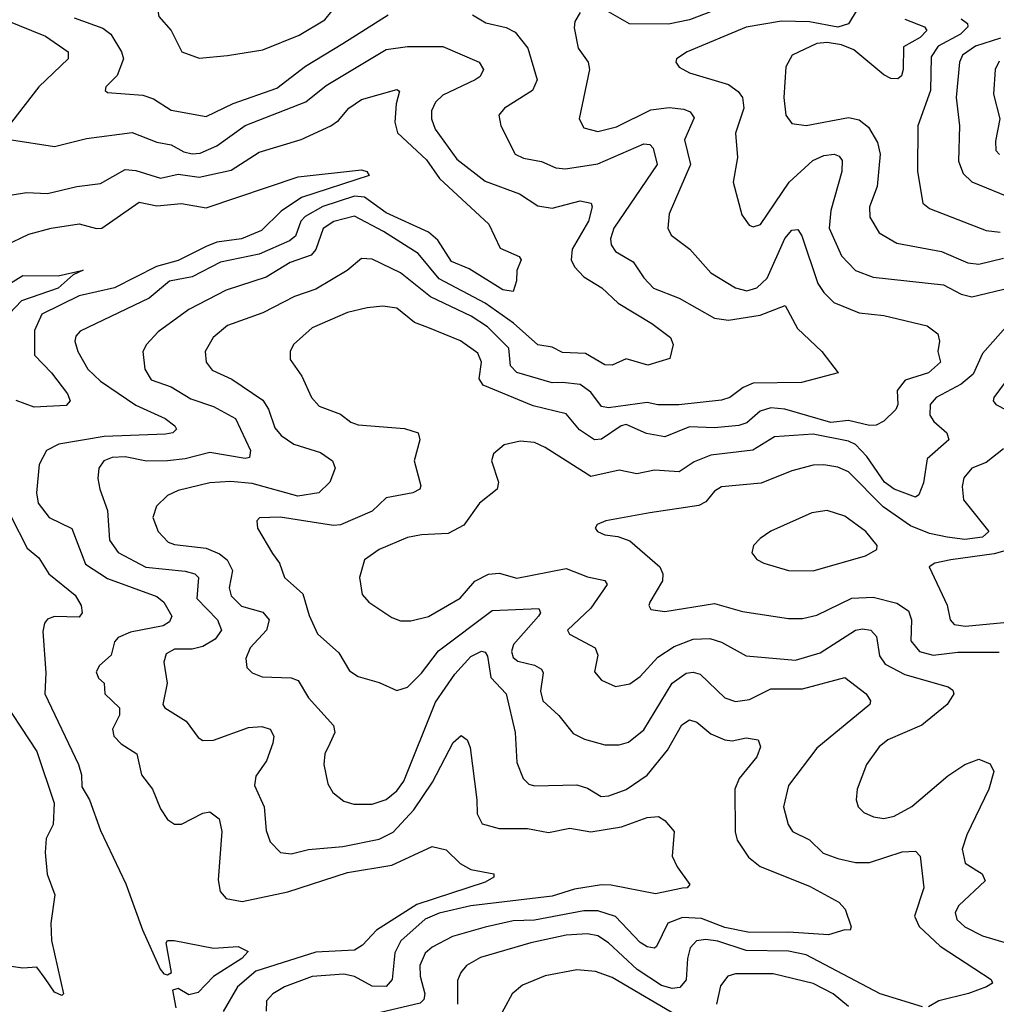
# Model space of a CAD drawing. Extents: x 1308313 to 1441400, y 959662 to 1036319.
# Tile 245 of 256: x 1325156 to 1327924, y 1030045 to 1032836. Entities that reach past the tile are written whole.
import ezdxf

# ---------------------------------------------------------------- set-up
doc = ezdxf.new("R2010")
doc.units = 0

msp = doc.modelspace()

# ---------------------------------------------------------------- linework, layer by layer
at = {"layer": '0CON10XD'}
for points in [[(1325665, 1032727.1), (1325745, 1032733.8), (1325845, 1032750), (1325948.6, 1032791.4), (1326020.5, 1032835), (1326040.5, 1032859.5), (1326044.6, 1032885), (1326035, 1032898.9), (1326015, 1032908.4), (1325915, 1032920), (1325847.4, 1032937.4), (1325798.1, 1032925), (1325705, 1032885.4), (1325585.7, 1032904.3), (1325555, 1032898), (1325544.4, 1032875.6), (1325550.6, 1032845), (1325585.3, 1032805.3), (1325615.8, 1032745), (1325665, 1032727.1)], [(1326745, 1032855.7), (1326729.8, 1032830.2), (1326727.6, 1032812.4), (1326738.9, 1032755), (1326766.9, 1032715), (1326771.1, 1032695), (1326741.8, 1032555), (1326755, 1032528.9), (1326795, 1032518.8), (1326847.8, 1032532.2), (1326945, 1032580), (1326997, 1032587), (1327038.3, 1032581.7), (1327056.7, 1032575), (1327068, 1032558), (1327040, 1032495), (1327057.6, 1032425), (1326996.7, 1032285), (1326992.7, 1032245), (1327002.2, 1032225), (1327055.6, 1032185), (1327115, 1032118.2), (1327185.3, 1032075.3), (1327217.3, 1032067.3), (1327245, 1032075.3), (1327275, 1032103.3), (1327325, 1032215.4), (1327345, 1032239.1), (1327361.5, 1032241.5), (1327372.8, 1032222.7), (1327418.4, 1032088.4), (1327435, 1032062.1), (1327464, 1032034), (1327535, 1032004.7), (1327605, 1031997.1), (1327727.8, 1031967.8), (1327758.6, 1031945), (1327762.9, 1031925), (1327758.6, 1031895), (1327765.7, 1031865), (1327731.5, 1031835), (1327666, 1031814)], [(1327141.7, 1032868.3), (1327055, 1032835.3), (1326995, 1032823), (1326884.1, 1032824.1), (1326825, 1032858.4)], [(1327529.4, 1032865), (1327505, 1032823.8), (1327475, 1032814.8), (1327395, 1032830), (1327315, 1032831.9), (1327215, 1032814.5), (1327048, 1032745), (1327018, 1032725), (1327016, 1032715), (1327025, 1032700.8), (1327055, 1032685.5), (1327165, 1032651.8), (1327192.4, 1032632.4), (1327204.6, 1032615), (1327208.2, 1032585), (1327184.5, 1032514.5), (1327190.4, 1032445), (1327178.5, 1032375), (1327202.4, 1032282.4), (1327223.6, 1032253.6), (1327235, 1032248.8), (1327256.2, 1032255), (1327337.2, 1032375), (1327403.7, 1032436.3), (1327435, 1032450.5), (1327464.7, 1032454.7), (1327478.9, 1032448.9), (1327487, 1032437), (1327486.4, 1032405), (1327454.8, 1032295), (1327450.4, 1032245), (1327485, 1032166.5), (1327525, 1032124.7), (1327575, 1032106.3), (1327774.3, 1032084.3), (1327825, 1032057.6), (1327855, 1032050.5), (1327965, 1032076.9)], [(1325114.5, 1032835), (1325228.9, 1032788.9), (1325293.8, 1032745), (1325293.2, 1032725), (1325210.4, 1032645), (1325132.7, 1032545)], [(1325310.8, 1032840.8), (1325391.9, 1032811.9), (1325414.5, 1032795), (1325444.5, 1032745), (1325450, 1032725), (1325432.1, 1032677.9), (1325400, 1032645), (1325398, 1032635), (1325405, 1032629.2), (1325505, 1032621.4), (1325535, 1032611.1), (1325585, 1032579.7), (1325685, 1032561.3), (1325761.5, 1032598.5), (1325885, 1032641.2), (1325966, 1032704), (1326072, 1032768), (1326200.7, 1032849.3)], [(1326439.7, 1032849.7), (1326477, 1032827), (1326535, 1032813.4), (1326560.6, 1032800.6), (1326595.9, 1032755), (1326622.7, 1032665), (1326609.1, 1032635), (1326530.6, 1032585), (1326514.4, 1032565), (1326519.4, 1032535), (1326560, 1032455), (1326583.7, 1032443.7), (1326635, 1032434.1), (1326675.8, 1032415.8), (1326703.2, 1032413.3), (1326795, 1032427.6), (1326925, 1032483.6), (1326941.8, 1032481.8), (1326951.3, 1032471.3), (1326962.7, 1032425), (1326840.4, 1032245), (1326830.3, 1032215), (1326832.1, 1032197.9), (1326845, 1032178.8), (1326895, 1032149.6), (1326925, 1032103.6), (1326952.5, 1032075), (1327025, 1032046.7), (1327125, 1031990), (1327165, 1031984.5), (1327255, 1031997.8), (1327326.1, 1032026.1), (1327360.8, 1031960.8), (1327430, 1031895), (1327476.2, 1031835), (1327372.2, 1031807.8), (1327235, 1031805.3), (1327206.4, 1031793.6), (1327169.1, 1031765), (1327145, 1031757), (1327024.1, 1031744.1), (1326965, 1031744.2), (1326935, 1031751), (1326825, 1031736), (1326805, 1031739.4), (1326775, 1031779.7), (1326745, 1031801.5), (1326695, 1031807), (1326665, 1031806.5), (1326565, 1031836.2), (1326547.2, 1031855), (1326542.5, 1031905), (1326482.4, 1031965), (1326435.9, 1031995), (1326320.4, 1032050.4), (1326235, 1032117.8), (1326155, 1032156.9), (1326125, 1032158.5), (1326084.5, 1032125), (1325995, 1032071.8), (1325935, 1032051.6), (1325845, 1032004.7), (1325745, 1031969.1), (1325704.6, 1031935), (1325681.5, 1031895), (1325684.6, 1031865), (1325701.9, 1031841.9), (1325756.9, 1031816.9), (1325845, 1031756.9), (1325861.5, 1031731.5), (1325879.2, 1031679.2), (1325896.8, 1031656.8), (1325933.1, 1031633.1), (1326008.9, 1031608.9), (1326043.1, 1031585), (1326050, 1031565), (1326035.5, 1031525), (1326004.2, 1031495), (1325944.3, 1031485.7), (1325815, 1031521.1), (1325753.5, 1031526.5), (1325695, 1031523.5), (1325605, 1031501.1), (1325575, 1031487.3), (1325543.5, 1031456.5), (1325533.3, 1031425), (1325548.5, 1031385), (1325576.9, 1031355), (1325595, 1031348.1), (1325685, 1031338), (1325722.2, 1031322.2), (1325744.5, 1031304.5), (1325759.2, 1031275), (1325750, 1031225), (1325755, 1031202.5), (1325785, 1031173.3), (1325845, 1031156.4), (1325863.3, 1031135), (1325856, 1031105), (1325809.3, 1031055), (1325797.3, 1031025), (1325799.7, 1030999.7), (1325814.6, 1030984.6), (1325843.3, 1030973.3), (1325925, 1030970.4), (1325945, 1030962.5), (1325975, 1030913.6), (1326045.6, 1030835), (1326048.9, 1030815), (1326035, 1030784.2), (1326021.1, 1030755), (1326018.5, 1030725), (1326029.7, 1030669.7), (1326044, 1030645), (1326075, 1030620.6), (1326102.7, 1030612.7), (1326155, 1030612.4), (1326195, 1030625.9), (1326225, 1030650), (1326245, 1030677.9), (1326335, 1030901.8), (1326389.4, 1030980.6), (1326435, 1031030.8), (1326465, 1031046.2), (1326475, 1031043.5), (1326481.6, 1031031.6), (1326491.1, 1030971.1), (1326534.7, 1030925), (1326560.6, 1030815), (1326565, 1030730), (1326583.3, 1030685), (1326599.4, 1030669.4), (1326615, 1030664.6), (1326735, 1030667.1), (1326765, 1030657.7), (1326804, 1030634), (1326825.5, 1030635.5), (1326875, 1030654.2), (1326935, 1030694.1), (1326992.2, 1030765), (1327033.1, 1030836.9), (1327055, 1030851.1), (1327075, 1030844.5), (1327115, 1030811.2), (1327155, 1030794.6), (1327175, 1030792.1), (1327215, 1030800), (1327248.8, 1030795), (1327255.6, 1030775), (1327245, 1030746), (1327195.3, 1030685), (1327183.2, 1030655), (1327183.7, 1030533.7), (1327189.8, 1030509.8), (1327221.8, 1030461.8), (1327255, 1030435.4), (1327395, 1030379.7), (1327477.5, 1030335), (1327495.8, 1030315), (1327512.5, 1030265), (1327510, 1030255), (1327495, 1030256), (1327448.3, 1030241.7), (1327335, 1030249.8), (1327225, 1030248.7), (1327155, 1030262.8), (1327088.6, 1030288.6), (1327035, 1030290.9), (1326992.9, 1030275), (1326960.8, 1030209.2), (1326955, 1030204.6), (1326935, 1030207.5), (1326915, 1030220.6), (1326845, 1030293.5), (1326795, 1030310), (1326755, 1030310.1), (1326615, 1030283.5), (1326555, 1030281.2), (1326475, 1030263.3), (1326383.1, 1030236.9), (1326325, 1030207.1), (1326305, 1030189.7), (1326289.8, 1030155), (1326290.7, 1030125), (1326304.8, 1030075), (1326301.3, 1030058.7), (1326291.4, 1030048.6), (1326175, 1030021.1)], [(1327665, 1032837.3), (1327720.3, 1032815), (1327727.1, 1032805), (1327708.6, 1032785), (1327661.4, 1032758.6), (1327660.2, 1032695), (1327655, 1032676.9), (1327645, 1032668.2), (1327625, 1032669.2), (1327605, 1032679.2), (1327520.4, 1032750.4), (1327485, 1032764), (1327445, 1032770.9), (1327415, 1032768.5), (1327345.8, 1032735), (1327327.5, 1032702.5), (1327322, 1032615), (1327327.8, 1032565), (1327345, 1032541.4), (1327385.4, 1032535.4), (1327505, 1032558.3), (1327535, 1032552.2), (1327561.5, 1032531.5), (1327587.6, 1032487.6), (1327594.8, 1032454.8), (1327586.6, 1032363.4), (1327564.6, 1032305), (1327565.9, 1032275.9), (1327592, 1032232), (1327642.4, 1032202.4), (1327768.8, 1032178.8), (1327843.3, 1032146.7), (1327875, 1032142.6), (1327945, 1032159.4)], [(1327825, 1032838), (1327842.5, 1032825), (1327843.6, 1032815), (1327822.4, 1032795), (1327759.7, 1032760.3), (1327739.1, 1032730.9), (1327738, 1032635), (1327701.6, 1032535), (1327700.6, 1032405), (1327716.1, 1032316.1), (1327735, 1032300.9), (1327895, 1032238.4), (1327935, 1032233.5)], [(1327936.4, 1032783.6), (1327865, 1032760.9), (1327828.6, 1032735), (1327820, 1032715), (1327815.2, 1032665), (1327810.7, 1032615), (1327819.7, 1032535), (1327817.4, 1032435), (1327829.8, 1032399.8), (1327855, 1032376.6), (1327975, 1032327.1)], [(1325132.5, 1032495), (1325255, 1032476.7), (1325345, 1032499.3), (1325475, 1032515.8), (1325545, 1032488.3), (1325585, 1032480.8), (1325621.3, 1032461.3), (1325645, 1032455.5), (1325667.8, 1032457.8), (1325715, 1032478.3), (1325795, 1032535.6), (1325966.7, 1032603.3), (1326025, 1032649.5), (1326195, 1032751.1), (1326255, 1032760), (1326355, 1032759.5), (1326458.6, 1032715), (1326471.1, 1032695), (1326461.1, 1032675), (1326446.7, 1032665), (1326355, 1032622.2), (1326335, 1032601.8), (1326322.9, 1032577.1), (1326322.9, 1032555), (1326333.8, 1032525), (1326395, 1032440.8), (1326475, 1032378.1), (1326572.5, 1032342.5), (1326625, 1032308.1), (1326665, 1032301.9), (1326745, 1032322.5), (1326775.5, 1032315.5), (1326778.9, 1032305), (1326768, 1032265), (1326722.1, 1032185), (1326718.8, 1032155), (1326728.1, 1032135), (1326755, 1032106.9), (1326805.6, 1032075.6), (1326852.2, 1032032.2), (1326948.1, 1031975), (1327000.8, 1031935), (1327008, 1031915), (1326998.8, 1031875), (1326936.2, 1031856.2), (1326875, 1031874.6), (1326835, 1031856.2), (1326815, 1031857.1), (1326759.5, 1031889.5), (1326695, 1031892.5), (1326665, 1031907.8), (1326625, 1031913.7), (1326555.3, 1031975.3), (1326475, 1032031.8), (1326345, 1032101.2), (1326285, 1032172.7), (1326186.8, 1032235), (1326105, 1032279.3), (1326046.5, 1032263.5), (1326016.4, 1032243.6), (1325995.5, 1032184.5), (1325981.9, 1032168.1), (1325922.5, 1032147.5), (1325855, 1032106.2), (1325740.9, 1032069.1), (1325635.6, 1032014.4), (1325548.8, 1031951.2), (1325515.6, 1031915), (1325505.5, 1031895), (1325510.9, 1031845), (1325528.9, 1031815), (1325585, 1031794.7), (1325641.1, 1031761.1), (1325705, 1031739.1), (1325767.6, 1031705), (1325810.4, 1031615), (1325807.5, 1031595), (1325795, 1031592.4), (1325695, 1031609.2), (1325625, 1031590.8), (1325575, 1031585.5), (1325515, 1031584.8), (1325455, 1031596.9), (1325418, 1031595), (1325394.5, 1031585), (1325380.4, 1031565), (1325377.3, 1031535), (1325383.6, 1031505), (1325404.7, 1031445), (1325410.3, 1031360.3), (1325435, 1031326), (1325514, 1031284), (1325625, 1031272.9), (1325652.2, 1031265), (1325662.4, 1031255), (1325658.1, 1031195), (1325716.8, 1031135), (1325727.8, 1031105), (1325709.6, 1031080.4), (1325675, 1031058.9), (1325645, 1031051.4), (1325595, 1031051.8), (1325571.3, 1031038.7), (1325564.5, 1031015), (1325573.8, 1030955), (1325561.9, 1030895), (1325567.1, 1030885), (1325627.4, 1030847.4), (1325661.7, 1030801.7), (1325675, 1030792.5), (1325705, 1030793.8), (1325805, 1030830), (1325842.7, 1030832.7), (1325865.8, 1030825), (1325876.5, 1030805), (1325873.8, 1030785), (1325855.2, 1030734.8), (1325825, 1030692), (1325821.8, 1030665), (1325848.9, 1030605), (1325855, 1030537.5), (1325866, 1030506), (1325895, 1030475.6), (1325925, 1030471.5), (1325975, 1030484.2), (1326072.3, 1030492.3), (1326175, 1030512.7), (1326215, 1030533.4), (1326273.4, 1030596.6), (1326326.1, 1030675), (1326385, 1030786.9), (1326407, 1030807), (1326424.2, 1030795), (1326433, 1030773), (1326452.2, 1030625), (1326452.3, 1030585), (1326467, 1030557), (1326515, 1030543), (1326595, 1030543.6), (1326655, 1030531.6), (1326715, 1030544.7), (1326775, 1030534), (1326861.8, 1030548.3), (1326935, 1030574.5), (1326967, 1030577), (1326985, 1030566), (1327010.8, 1030535), (1327005.8, 1030465), (1327019.2, 1030435), (1327055.8, 1030385), (1327047.5, 1030375), (1327035, 1030373.8), (1326957.8, 1030357.8), (1326832.8, 1030382.8), (1326805, 1030383.3), (1326728.4, 1030371.6), (1326665, 1030351.8), (1326435, 1030323.7), (1326345, 1030303), (1326305, 1030286.1), (1326235.9, 1030225), (1326219.4, 1030190.6), (1326211.6, 1030115), (1326195, 1030095.8), (1326155, 1030096.6), (1326105, 1030123.9), (1326075, 1030130.2), (1325985, 1030123.9), (1325906.9, 1030095), (1325873.3, 1030075), (1325855.5, 1030055), (1325854.6, 1030025.4)], [(1327932.2, 1032717.8), (1327920.5, 1032695), (1327916.5, 1032625), (1327934.2, 1032555), (1327921.7, 1032491.7), (1327922.5, 1032465), (1327933.5, 1032453.5)], [(1325135, 1032339.6), (1325175, 1032346.1), (1325235, 1032342.8), (1325317.5, 1032362.5), (1325385, 1032371.2), (1325455, 1032411), (1325485, 1032408.3), (1325555, 1032386.6), (1325605, 1032398.1), (1325665, 1032389.1), (1325755, 1032408.8), (1325835, 1032460.2), (1325953.5, 1032496.5), (1326038.1, 1032535), (1326059.9, 1032550.1), (1326088.8, 1032585), (1326125, 1032609.6), (1326225, 1032637.9), (1326232.7, 1032632.7), (1326222.9, 1032597.1), (1326219.7, 1032545), (1326226.8, 1032515), (1326308.6, 1032438.6), (1326345.6, 1032385.6), (1326485.9, 1032255.9), (1326517.9, 1032187.9), (1326571.4, 1032165), (1326577.8, 1032155), (1326565.4, 1032125), (1326564.4, 1032095.6), (1326554.3, 1032065.7), (1326525, 1032069.7), (1326429.7, 1032129.7), (1326380.3, 1032150.3), (1326341.1, 1032211.1), (1326315, 1032233.6), (1326195, 1032288.4), (1326133, 1032333), (1326105, 1032335.1), (1326015, 1032306.2), (1325965, 1032278.1), (1325952.4, 1032265), (1325937.4, 1032222.6), (1325920.6, 1032209.4), (1325835, 1032171.1), (1325725, 1032148), (1325645, 1032107), (1325580.9, 1032095), (1325523.2, 1032046.8), (1325327.4, 1031952.6), (1325315, 1031938.8), (1325311.9, 1031925), (1325320.4, 1031895), (1325348.7, 1031845), (1325385, 1031811), (1325485, 1031743.5), (1325568.2, 1031705), (1325595.6, 1031685), (1325600, 1031675), (1325590, 1031665), (1325568.9, 1031661.1), (1325395.9, 1031654.1), (1325266.9, 1031633.1), (1325232.3, 1031615), (1325211.4, 1031575), (1325203.5, 1031495), (1325208.7, 1031465), (1325240, 1031425), (1325303.5, 1031393.5), (1325342.5, 1031292.5), (1325405, 1031252), (1325545, 1031201.1), (1325564.4, 1031184.4), (1325587.5, 1031145), (1325580.7, 1031129.3), (1325562.3, 1031117.7), (1325470.5, 1031099.5), (1325435, 1031084.6), (1325425, 1031072.5), (1325415.3, 1031034.7), (1325382.5, 1031005), (1325373.1, 1030986.9), (1325379.4, 1030969.4), (1325395.5, 1030955.5), (1325397.5, 1030925), (1325438.6, 1030885), (1325438.5, 1030865), (1325419.2, 1030825), (1325422.9, 1030805), (1325443.5, 1030783.5), (1325488.2, 1030755), (1325501.6, 1030695), (1325532.5, 1030655), (1325555, 1030599.2), (1325575, 1030568.6), (1325595, 1030555.5), (1325615, 1030555.5), (1325675, 1030586.5), (1325695, 1030590.6), (1325721.1, 1030571.1), (1325729.2, 1030535), (1325718.2, 1030398.2), (1325724.3, 1030365), (1325741.2, 1030345), (1325786.7, 1030336.7), (1325916.3, 1030363.7), (1326085, 1030418.7), (1326210.6, 1030439.4), (1326325, 1030491.9), (1326365, 1030482.9), (1326404.6, 1030444.6), (1326435, 1030427.5), (1326500, 1030415), (1326500, 1030405), (1326475, 1030390.9), (1326281.9, 1030328.1), (1326166.9, 1030255), (1326127.2, 1030212.8), (1326105, 1030198.4), (1325995, 1030193.1), (1325825, 1030139.3), (1325773.7, 1030095), (1325732.8, 1030025)], [(1325115, 1032195.9), (1325182, 1032228), (1325244.8, 1032245.2), (1325325, 1032256.8), (1325373.6, 1032243.6), (1325389.2, 1032245), (1325495, 1032318.7), (1325545, 1032308.5), (1325615, 1032314.4), (1325685, 1032302.6), (1325945, 1032390), (1326125, 1032410), (1326140, 1032405), (1326146.2, 1032393.8), (1325955, 1032331.5), (1325897.4, 1032292.6), (1325841.6, 1032238.4), (1325785, 1032214.9), (1325715, 1032204.7), (1325685, 1032192.6), (1325605, 1032153), (1325544.1, 1032135.9), (1325425, 1032075.5), (1325325, 1032052.7), (1325218.7, 1032001.3), (1325197.5, 1031955), (1325198.4, 1031885), (1325246.5, 1031835), (1325291.2, 1031775), (1325298.9, 1031755), (1325287.9, 1031742.1), (1325197.3, 1031737.3), (1325146.2, 1031756.2)], [(1325085, 1032061.3), (1325165, 1032110.5), (1325265, 1032110), (1325335.7, 1032125.7), (1325307.5, 1032112.5), (1325265, 1032074.5), (1325160.8, 1032039.2), (1325110.3, 1031985)], [(1327666, 1031814), (1327643.4, 1031785), (1327645.3, 1031745), (1327639.2, 1031730.8), (1327605, 1031697.9), (1327583.3, 1031686.7), (1327565, 1031685.6), (1327505, 1031700), (1327455, 1031694.4), (1327325, 1031731.6), (1327285, 1031735.8), (1327255, 1031726), (1327216.7, 1031693.3), (1327194.8, 1031685.2), (1327125, 1031679.3), (1327055, 1031681.9), (1326985, 1031653.1), (1326933.1, 1031663.1), (1326875, 1031688.7), (1326860.5, 1031685), (1326805, 1031646.7), (1326785.2, 1031645.2), (1326742.9, 1031672.9), (1326705, 1031718.2), (1326611.5, 1031741.5), (1326470, 1031800), (1326458.2, 1031818.2), (1326464.8, 1031865), (1326455, 1031890.7), (1326405.2, 1031925.2), (1326313, 1031963), (1326275, 1031977.6), (1326225, 1032018.2), (1326185, 1032024), (1326140.5, 1032019.5), (1326085, 1032005.4), (1325985, 1031962.3), (1325931.9, 1031915), (1325922.9, 1031895), (1325922.4, 1031872.4), (1325955.3, 1031825.3), (1325983.3, 1031765), (1326005, 1031740.5), (1326065, 1031717.7), (1326094.8, 1031694.8), (1326115, 1031687.2), (1326246.6, 1031676.6), (1326285.8, 1031665), (1326290.6, 1031645), (1326273.8, 1031585), (1326293.1, 1031515), (1326290, 1031505), (1326270, 1031495), (1326195, 1031480.7), (1326155, 1031442.7), (1326065, 1031403.7), (1326045, 1031402.1), (1325894.7, 1031425.3), (1325835.8, 1031424.2), (1325828, 1031415), (1325830, 1031395), (1325872.4, 1031322.4), (1325892.5, 1031295), (1325906.5, 1031255), (1325958.8, 1031208.8), (1325976.7, 1031146.7), (1326000.4, 1031095), (1326060.7, 1031040.8), (1326090.4, 1030990.4), (1326115, 1030974.6), (1326175, 1030957.5), (1326225, 1030934.5), (1326255, 1030943.8), (1326295, 1030983.4), (1326343, 1031047), (1326495, 1031161.4), (1326627.2, 1031167.2), (1326632.3, 1031155), (1326626.3, 1031145), (1326555.2, 1031065), (1326550.2, 1031045), (1326555, 1031027.8), (1326568, 1031018), (1326615, 1031006.7), (1326635.5, 1030995), (1326639.6, 1030985), (1326632.4, 1030932.4), (1326639.2, 1030905), (1326683.7, 1030863.7), (1326725, 1030812.5), (1326756.6, 1030796.6), (1326815, 1030780), (1326855, 1030780.4), (1326881.8, 1030788.3), (1326925, 1030822.9), (1327005, 1030955.3), (1327045, 1030983.5), (1327065, 1030986.5), (1327085, 1030981.1), (1327155, 1030913.8), (1327185, 1030903.3), (1327225, 1030908.6), (1327285, 1030939), (1327375, 1030939), (1327495, 1030971.5), (1327555.6, 1030925), (1327567.5, 1030905), (1327565.8, 1030895), (1327415, 1030770.8), (1327335.5, 1030665), (1327321.2, 1030605), (1327333.8, 1030555), (1327346.9, 1030535), (1327395, 1030511.1), (1327433.7, 1030473.7), (1327475, 1030458.3), (1327525, 1030447.4), (1327565, 1030447.2), (1327657.2, 1030477.2), (1327695, 1030479.2), (1327708.6, 1030465), (1327718.8, 1030375), (1327692.4, 1030295), (1327705.2, 1030265.2), (1327765, 1030209.4), (1327910, 1030115), (1327913.3, 1030105), (1327896.2, 1030095), (1327845, 1030075.4), (1327760.8, 1030055), (1327732, 1030038)], [(1327986.6, 1032005), (1327885, 1031889.7), (1327858.6, 1031831.4), (1327825, 1031802.7), (1327753.8, 1031765), (1327736.9, 1031745), (1327735.3, 1031715), (1327747, 1031697), (1327784.4, 1031665), (1327790, 1031645), (1327728.5, 1031591.5), (1327717.4, 1031522.6), (1327705, 1031488.8), (1327695, 1031482.2), (1327635, 1031505.2), (1327607.5, 1031525), (1327557.5, 1031597.5), (1327525, 1031631.6), (1327505, 1031640.9), (1327405, 1031661.1), (1327295, 1031653.7), (1327234.4, 1031615.6), (1327115, 1031601.3), (1327067.7, 1031582.3), (1327025, 1031553.8), (1326955, 1031558.9), (1326905, 1031548.1), (1326855, 1031559.3), (1326775, 1031541.2), (1326645, 1031622.9), (1326615, 1031636.9), (1326575, 1031641.2), (1326529.3, 1031630.7), (1326499.2, 1031605), (1326492.9, 1031585), (1326513.3, 1031525), (1326509.4, 1031505), (1326458.9, 1031465), (1326415, 1031402.9), (1326370.2, 1031379.8), (1326295, 1031376), (1326255, 1031367.7), (1326175, 1031334.5), (1326132.9, 1031305), (1326118.9, 1031255), (1326126.6, 1031206.6), (1326146, 1031185), (1326210.9, 1031140.9), (1326235, 1031132.2), (1326265, 1031131.5), (1326315, 1031144.6), (1326404.1, 1031195.9), (1326446.1, 1031243.9), (1326485, 1031264.1), (1326515, 1031267.3), (1326565, 1031252.9), (1326705, 1031280.3), (1326765, 1031256.3), (1326815, 1031246.4), (1326821.5, 1031235), (1326775, 1031168), (1326708.6, 1031105), (1326714, 1031094), (1326787.5, 1031055), (1326794.6, 1031035), (1326785, 1030987.5), (1326805, 1030963.3), (1326845, 1030945.6), (1326885, 1030953.6), (1326915, 1030973.8), (1326965, 1031028.6), (1327010.9, 1031059.1), (1327065, 1031079.6), (1327112.1, 1031082.1), (1327145, 1031071.8), (1327215, 1031032.5), (1327355, 1031020), (1327425, 1031041.4), (1327525, 1031105.8), (1327545, 1031109.5), (1327568.1, 1031105), (1327585, 1031087.1), (1327592.8, 1031032.8), (1327609, 1031009), (1327665, 1030980), (1327788, 1030945), (1327801.4, 1030935), (1327803.5, 1030925), (1327784.6, 1030895), (1327713.5, 1030836.5), (1327616.9, 1030795), (1327592.1, 1030775), (1327556.4, 1030725), (1327530, 1030655), (1327526.9, 1030625), (1327532.9, 1030605), (1327549.1, 1030589.1), (1327576.3, 1030576.3), (1327605, 1030571.5), (1327635, 1030578), (1327685, 1030605.3), (1327787.2, 1030692.8), (1327835, 1030724.7), (1327875, 1030740), (1327906.5, 1030726.5), (1327916.9, 1030705), (1327903.1, 1030655), (1327840.2, 1030525), (1327827.1, 1030485), (1327836, 1030445), (1327884.4, 1030415), (1327892.5, 1030395), (1327817.9, 1030325), (1327807.7, 1030305), (1327812.1, 1030285), (1327835, 1030264.2), (1327885, 1030239.2), (1328025, 1030197.7)], [(1327965, 1031830), (1327917.1, 1031765), (1327915.5, 1031755), (1327922.9, 1031745), (1328020, 1031695)], [(1327945, 1031619.1), (1327895, 1031580.4), (1327855, 1031564.5), (1327832.4, 1031537.6), (1327827, 1031513), (1327830.8, 1031475), (1327903.3, 1031385), (1327885, 1031369.1), (1327835, 1031362.5), (1327785, 1031369.1), (1327735, 1031379.4), (1327680.7, 1031400.7), (1327603.4, 1031455), (1327505, 1031554.1), (1327475, 1031567.1), (1327435, 1031574.2), (1327405, 1031572.8), (1327345, 1031556.7), (1327257.5, 1031522.5), (1327145, 1031511.8), (1327125, 1031499.6), (1327100.6, 1031469.4), (1327081.1, 1031458.9), (1326942.4, 1031437.6), (1326817.5, 1031415), (1326792.5, 1031405), (1326786.7, 1031395), (1326793.3, 1031385), (1326815, 1031376), (1326851.4, 1031371.4), (1326885, 1031358.9), (1326970, 1031285), (1326978.5, 1031265), (1326977.9, 1031245), (1326942.5, 1031185), (1326938.8, 1031175), (1326945, 1031164), (1326985, 1031158.5), (1327125, 1031181.4), (1327205, 1031158.2), (1327335, 1031138.4), (1327375, 1031138.2), (1327415, 1031148.4), (1327515, 1031195.7), (1327575, 1031199.3), (1327642.1, 1031182.1), (1327675, 1031160.4), (1327683.8, 1031135), (1327682.1, 1031075), (1327706.5, 1031045), (1327745, 1031034.8), (1327815, 1031043), (1327932.7, 1031042.7)], [(1325131.3, 1031428.7), (1325177.6, 1031337.6), (1325210.4, 1031310.4), (1325238.4, 1031265), (1325313.1, 1031205), (1325330.6, 1031175), (1325333.1, 1031155), (1325325, 1031142.5), (1325255, 1031144.3), (1325235, 1031136.4), (1325226.2, 1031125), (1325221.9, 1031101.9), (1325230, 1030985), (1325227.1, 1030925), (1325323, 1030725), (1325331.4, 1030695), (1325331.8, 1030661.8), (1325353.8, 1030625), (1325385, 1030537.5), (1325456.4, 1030386.4), (1325504.2, 1030255.8), (1325554.2, 1030145), (1325565, 1030131.8), (1325575, 1030128.9), (1325586, 1030135), (1325570.9, 1030219.1), (1325575, 1030225.7), (1325593.7, 1030226.3), (1325705, 1030204.4), (1325775, 1030208.5), (1325804, 1030195), (1325785.4, 1030175), (1325705.7, 1030124.3), (1325661.5, 1030078.5), (1325635, 1030071.5), (1325605, 1030090), (1325589.5, 1030085), (1325598.9, 1030035)], [(1327405, 1031273.8), (1327553.7, 1031316.3), (1327585.8, 1031334.2), (1327586, 1031345), (1327554.3, 1031385), (1327495, 1031428.8), (1327445, 1031444.6), (1327401.7, 1031438.3), (1327285, 1031385.6), (1327255, 1031365.7), (1327235.8, 1031345), (1327231.2, 1031325), (1327245.7, 1031305.7), (1327265.5, 1031295.5), (1327335, 1031274.6), (1327405, 1031273.8)], [(1327965, 1031334.8), (1327918.1, 1031321.9), (1327795.2, 1031304.8), (1327750, 1031295), (1327733.8, 1031285), (1327785, 1031176), (1327793.1, 1031135), (1327805, 1031121.1), (1327837.3, 1031117.2), (1327965, 1031129.2)], [(1325089.2, 1030935), (1325205, 1030761.5), (1325253.6, 1030615), (1325250.9, 1030555), (1325231.1, 1030515), (1325228.2, 1030475), (1325234, 1030414), (1325255.8, 1030355), (1325244.3, 1030275), (1325246, 1030226), (1325280, 1030075), (1325275, 1030070), (1325255, 1030079.2), (1325228.5, 1030118.5), (1325205, 1030150), (1325165, 1030147.5), (1325125, 1030153.3)], [(1327715, 1030038.1), (1327595, 1030074.7), (1327385, 1030185.7), (1327335, 1030195.4), (1327215, 1030197.9), (1327135, 1030224), (1327100.8, 1030229.2), (1327074.8, 1030225.2), (1327056.5, 1030205), (1327048.4, 1030175), (1327045.2, 1030114.8), (1327027.4, 1030092.6), (1327005, 1030090.2), (1326975, 1030098.6), (1326906.4, 1030143.6), (1326825, 1030219.3), (1326795, 1030238.9), (1326765, 1030244.8), (1326705, 1030240.9), (1326605, 1030219.3), (1326462.4, 1030177.6), (1326422.2, 1030155), (1326406.2, 1030135), (1326397.1, 1030112.9), (1326396.8, 1030045)], [(1327035, 1030003.8), (1326835, 1030121), (1326788.2, 1030138.2), (1326735, 1030142.8), (1326645, 1030126.2), (1326580.9, 1030099.1), (1326551.9, 1030075), (1326505, 1029987.5)], [(1327505, 1030038.8), (1327461.5, 1030075), (1327405, 1030104.2), (1327291.5, 1030131.5), (1327185, 1030131.2), (1327162.9, 1030125), (1327142.8, 1030097.2), (1327130.7, 1030045)]]:
    msp.add_lwpolyline(points, dxfattribs=at)

doc.saveas('drawing.dxf')
